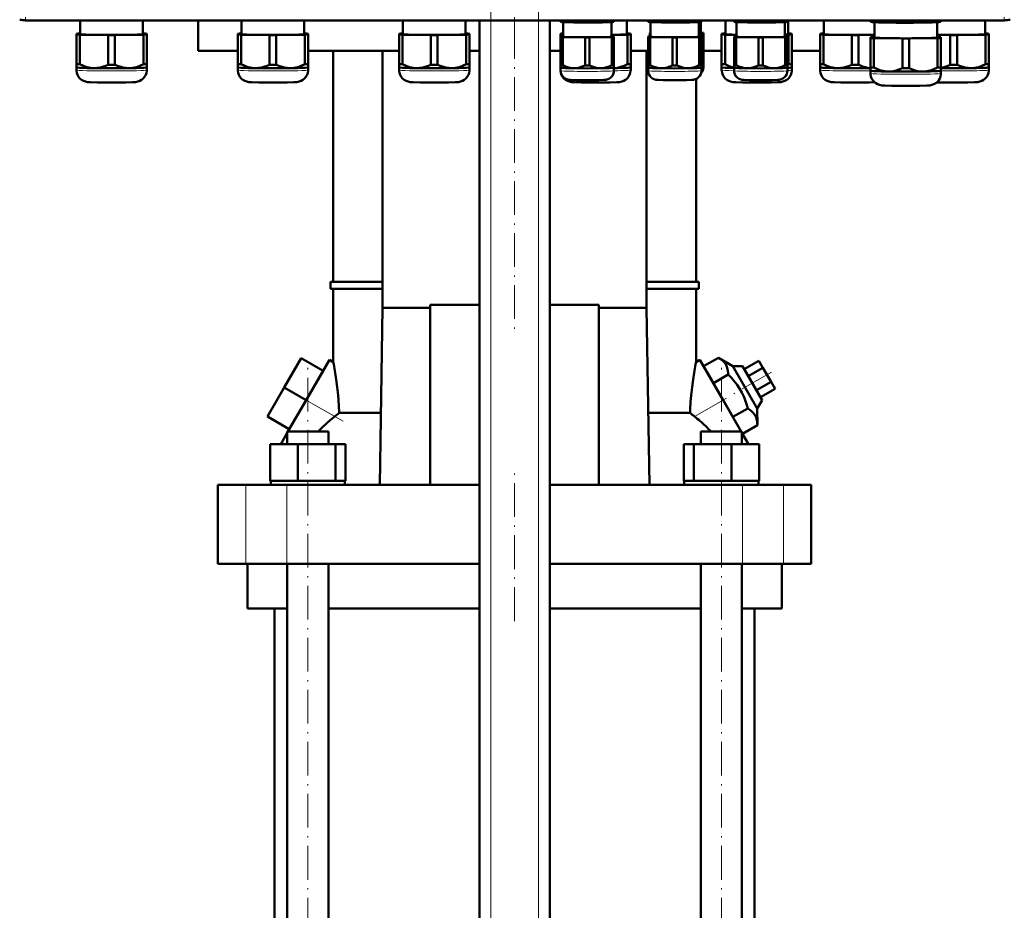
# Model space of a CAD drawing. Extents: x -1595 to 1972, y -1657 to 646.
# Tile 24 of 56: x -1255 to -905, y -81 to 236. Entities that reach past the tile are written whole.
import ezdxf

# ---------------------------------------------------------------- set-up
doc = ezdxf.new("R2010")
doc.units = 0
doc.linetypes.add('DASHDOT', pattern=[18.5, 12, -3, 0.5, -3])

msp = doc.modelspace()

# ---------------------------------------------------------------- linework, layer by layer
at = {"color": 7, "linetype": 'DASHDOT', "lineweight": 18}
for p, q in [((-1087.89, -397.93), (-1087.89, 292.97)), ((-1070.89, -397.93), (-1070.89, 292.97)), ((-1079.39, 233.69), (-1079.39, 124.01)), ((-1152.93, -162.75), (-1152.93, 112.05)), ((-1005.85, -162.75), (-1005.85, 112.05)), ((-988.06, 110.28), (-1006.74, 99.49)), ((-1140.42, 92.78), (-1161.46, 104.93)), ((-1079.39, 21.75), (-1079.39, 74.55))]:
    msp.add_line(p, q, dxfattribs=at)
at = {"color": 7, "lineweight": 18}
for p, q in [((-1253.32, 235.58), (-1253.32, 236.58)), ((-1253.32, 235.58), (-905.26, 235.58)), ((-1253.32, 235.58), (-1253.32, 235.4)), ((-1087.89, -340.35), (-1087.89, 235.4)), ((-1070.89, -340.35), (-1070.89, 235.4)), ((-905.26, 235.58), (-905.26, 236.58)), ((-905.26, 235.58), (-905.26, 235.4)), ((-1153.52, 100.35), (-1143.37, 94.49)), ((-1015.41, 94.49), (-1005.26, 100.35)), ((-1174.95, 42.15), (-1174.95, 70.15)), ((-1160.38, 42.15), (-1160.38, 70.15)), ((-998.4, 42.15), (-998.4, 70.15)), ((-983.82, 42.15), (-983.82, 70.15))]:
    msp.add_line(p, q, dxfattribs=at)
at = {"color": 7, "lineweight": 50}
for p, q in [((-905.26, 235.4), (-1253.32, 235.4)), ((-1233.86, 235.4), (-1233.86, 230.49)), ((-1211.56, 230.49), (-1211.56, 235.4)), ((-1191.9, 235.4), (-1191.9, 224.55)), ((-1176.48, 235.4), (-1176.48, 230.49)), ((-1154.18, 230.49), (-1154.18, 235.4)), ((-1119.11, 235.4), (-1119.11, 230.49)), ((-1096.81, 230.49), (-1096.81, 235.4)), ((-1091.89, -340.35), (-1091.89, 235.4)), ((-1066.89, -340.35), (-1066.89, 235.4)), ((-1063.06, 235.05), (-1063.06, 235.4)), ((-1063.06, 235.05), (-1063.06, 234.87)), ((-1063.02, 234.86), (-1063.06, 234.87)), ((-1062.28, 235.01), (-1062.28, 235.4)), ((-1062.16, 229.59), (-1062.16, 234.78)), ((-1054.34, 234.89), (-1054.34, 235.4)), ((-1052.78, 234.89), (-1052.78, 235.4)), ((-1044.96, 234.78), (-1044.96, 229.59)), ((-1044.84, 235.01), (-1044.84, 235.4)), ((-1044.11, 234.86), (-1044.06, 234.87)), ((-1044.06, 235.05), (-1044.06, 235.4)), ((-1044.06, 234.87), (-1044.06, 235.05)), ((-1039.47, 230.49), (-1039.47, 235.4)), ((-1031.94, 235.05), (-1031.94, 235.4)), ((-1031.94, 235.05), (-1031.94, 234.87)), ((-1031.89, 234.86), (-1031.94, 234.87)), ((-1031.16, 235.01), (-1031.16, 235.4)), ((-1031.04, 229.59), (-1031.04, 234.78)), ((-1023.22, 234.89), (-1023.22, 235.4)), ((-1021.66, 234.89), (-1021.66, 235.4)), ((-1013.84, 234.78), (-1013.84, 229.59)), ((-1013.72, 235.01), (-1013.72, 235.4)), ((-1013.17, 234.83), (-1013.17, 230.79)), ((-1012.99, 234.86), (-1012.94, 234.87)), ((-1012.94, 235.05), (-1012.94, 235.4)), ((-1012.94, 234.87), (-1012.94, 235.05)), ((-1004.42, 235.4), (-1004.42, 230.49)), ((-1001.38, 235.05), (-1001.38, 235.4)), ((-1001.38, 235.05), (-1001.38, 234.87)), ((-1001.34, 234.86), (-1001.38, 234.87)), ((-1000.61, 235.01), (-1000.61, 235.4)), ((-1000.48, 229.59), (-1000.48, 234.78)), ((-992.66, 234.89), (-992.66, 235.4)), ((-991.11, 234.89), (-991.11, 235.4)), ((-983.28, 234.78), (-983.28, 229.59)), ((-983.16, 235.01), (-983.16, 235.4)), ((-982.43, 234.86), (-982.38, 234.87)), ((-982.38, 235.05), (-982.38, 235.4)), ((-982.38, 234.87), (-982.38, 235.05)), ((-982.12, 230.49), (-982.12, 235.4)), ((-969.42, 235.4), (-969.42, 230.49)), ((-952.82, 235.08), (-952.82, 235.4)), ((-952.82, 235.08), (-952.82, 234.87)), ((-952.76, 234.85), (-952.82, 234.87)), ((-951.63, 235.03), (-951.63, 235.4)), ((-951.47, 234.74), (-951.47, 229.29)), ((-941.5, 234.88), (-941.5, 235.4)), ((-939.13, 234.88), (-939.13, 235.4)), ((-929.17, 229.29), (-929.17, 234.74)), ((-929, 235.03), (-929, 235.4)), ((-927.88, 234.85), (-927.82, 234.87)), ((-927.82, 235.08), (-927.82, 235.4)), ((-927.82, 234.87), (-927.82, 235.08)), ((-912.12, 230.49), (-912.12, 235.4)), ((-1235.21, 230.64), (-1235.21, 230.33)), ((-1235.21, 230.33), (-1235.21, 219.83)), ((-1233.86, 230.69), (-1234.02, 230.69)), ((-1234.02, 230.28), (-1223.89, 230.13)), ((-1234.02, 230.28), (-1234.02, 219.77)), ((-1223.89, 230.13), (-1223.89, 219.62)), ((-1221.52, 230.13), (-1211.39, 230.28)), ((-1221.52, 230.13), (-1221.52, 219.62)), ((-1211.39, 230.69), (-1211.56, 230.69)), ((-1211.39, 230.28), (-1211.39, 219.77)), ((-1210.21, 230.33), (-1210.21, 230.64)), ((-1210.21, 230.33), (-1210.21, 219.83)), ((-1177.83, 230.64), (-1177.83, 230.33)), ((-1177.83, 230.33), (-1177.83, 219.83)), ((-1176.48, 230.7), (-1176.65, 230.69)), ((-1176.65, 230.28), (-1166.52, 230.13)), ((-1176.65, 230.28), (-1176.65, 219.78)), ((-1166.52, 230.13), (-1166.52, 219.62)), ((-1164.15, 230.13), (-1154.02, 230.28)), ((-1164.15, 230.13), (-1164.15, 219.62)), ((-1154.02, 230.69), (-1154.18, 230.7)), ((-1154.02, 230.28), (-1154.02, 219.78)), ((-1152.83, 230.33), (-1152.83, 230.64)), ((-1152.83, 230.33), (-1152.83, 219.83)), ((-1120.46, 230.64), (-1120.46, 230.34)), ((-1120.46, 230.34), (-1120.46, 219.83)), ((-1119.11, 230.7), (-1119.27, 230.7)), ((-1119.27, 230.28), (-1109.15, 230.13)), ((-1119.27, 230.28), (-1119.27, 219.78)), ((-1109.15, 230.13), (-1109.15, 219.62)), ((-1106.77, 230.13), (-1096.65, 230.28)), ((-1106.77, 230.13), (-1106.77, 219.62)), ((-1096.65, 230.7), (-1096.81, 230.7)), ((-1096.65, 230.28), (-1096.65, 219.78)), ((-1095.46, 230.34), (-1095.46, 230.64)), ((-1095.46, 230.34), (-1095.46, 219.83)), ((-1063.12, 230.64), (-1063.12, 230.34)), ((-1063.12, 230.34), (-1063.12, 219.83)), ((-1063.06, 229.71), (-1063.06, 229.47)), ((-1063.06, 229.47), (-1063.06, 219.51)), ((-1062.16, 229.74), (-1062.28, 229.74)), ((-1062.28, 229.43), (-1054.34, 229.31)), ((-1062.28, 229.43), (-1062.28, 219.47)), ((-1054.34, 229.31), (-1054.34, 219.35)), ((-1052.78, 229.31), (-1044.84, 229.43)), ((-1052.78, 229.31), (-1052.78, 219.35)), ((-1044.96, 230.2), (-1039.3, 230.28)), ((-1044.84, 229.74), (-1044.96, 229.74)), ((-1044.84, 229.43), (-1044.84, 219.47)), ((-1044.06, 229.47), (-1044.06, 229.71)), ((-1044.06, 229.47), (-1044.06, 219.51)), ((-1039.3, 230.7), (-1039.47, 230.7)), ((-1039.3, 230.28), (-1039.3, 219.78)), ((-1038.12, 230.34), (-1038.12, 230.64)), ((-1038.12, 230.34), (-1038.12, 219.83)), ((-1031.94, 229.71), (-1031.94, 229.47)), ((-1031.94, 229.47), (-1031.94, 219.51)), ((-1031.27, 230.91), (-1031.27, 230.67)), ((-1031.27, 230.67), (-1031.27, 229.74)), ((-1031.04, 229.75), (-1031.16, 229.74)), ((-1031.16, 229.43), (-1023.22, 229.31)), ((-1031.16, 229.43), (-1031.16, 219.48)), ((-1023.22, 229.31), (-1023.22, 219.36)), ((-1021.66, 229.31), (-1013.72, 229.43)), ((-1021.66, 229.31), (-1021.66, 219.36)), ((-1013.84, 230.62), (-1013.05, 230.63)), ((-1013.72, 229.74), (-1013.84, 229.75)), ((-1013.72, 229.43), (-1013.72, 219.48)), ((-1013.05, 230.94), (-1013.17, 230.95)), ((-1013.05, 230.63), (-1013.05, 229.71)), ((-1012.94, 229.47), (-1012.94, 229.71)), ((-1012.94, 229.47), (-1012.94, 219.51)), ((-1012.27, 230.67), (-1012.27, 230.91)), ((-1012.27, 230.67), (-1012.27, 220.71)), ((-1005.77, 230.64), (-1005.77, 230.34)), ((-1005.77, 230.34), (-1005.77, 219.83)), ((-1004.42, 230.7), (-1004.58, 230.7)), ((-1004.58, 230.28), (-1000.48, 230.22)), ((-1004.58, 230.28), (-1004.58, 219.78)), ((-1001.38, 229.71), (-1001.38, 229.47)), ((-1001.38, 229.47), (-1001.38, 219.51)), ((-1000.48, 229.74), (-1000.61, 229.74)), ((-1000.61, 229.43), (-992.66, 229.31)), ((-1000.61, 229.43), (-1000.61, 219.47)), ((-992.66, 229.31), (-992.66, 219.35)), ((-991.11, 229.31), (-983.16, 229.43)), ((-991.11, 229.31), (-991.11, 219.35)), ((-983.28, 230.26), (-981.96, 230.28)), ((-983.16, 229.74), (-983.28, 229.74)), ((-983.16, 229.43), (-983.16, 219.47)), ((-982.38, 229.47), (-982.38, 229.71)), ((-982.38, 229.47), (-982.38, 219.51)), ((-981.96, 230.7), (-982.12, 230.7)), ((-981.96, 230.28), (-981.96, 219.78)), ((-980.77, 230.34), (-980.77, 230.64)), ((-980.77, 230.34), (-980.77, 219.83)), ((-970.77, 230.64), (-970.77, 230.34)), ((-970.77, 230.34), (-970.77, 219.83)), ((-969.42, 230.7), (-969.58, 230.7)), ((-969.58, 230.28), (-959.46, 230.13)), ((-969.58, 230.28), (-969.58, 219.78)), ((-959.46, 230.13), (-959.46, 219.62)), ((-957.08, 230.13), (-951.47, 230.21)), ((-957.08, 230.13), (-957.08, 219.62)), ((-952.82, 229.44), (-952.82, 229.14)), ((-952.82, 229.14), (-952.82, 218.63)), ((-951.47, 229.5), (-951.63, 229.5)), ((-951.63, 229.08), (-941.5, 228.93)), ((-951.63, 229.08), (-951.63, 218.58)), ((-941.5, 228.93), (-941.5, 218.42)), ((-939.13, 228.93), (-929, 229.08)), ((-939.13, 228.93), (-939.13, 218.42)), ((-929.17, 230.2), (-924.46, 230.13)), ((-929, 229.5), (-929.17, 229.5)), ((-929, 229.08), (-929, 218.58)), ((-927.82, 229.14), (-927.82, 229.44)), ((-927.82, 229.14), (-927.82, 218.63)), ((-924.46, 230.13), (-924.46, 219.62)), ((-922.08, 230.13), (-911.96, 230.28)), ((-922.08, 230.13), (-922.08, 219.62)), ((-911.96, 230.7), (-912.12, 230.7)), ((-911.96, 230.28), (-911.96, 219.78)), ((-910.77, 230.34), (-910.77, 230.64)), ((-910.77, 230.34), (-910.77, 219.83)), ((-1191.9, 224.55), (-1177.83, 224.55)), ((-1152.83, 224.55), (-1120.46, 224.55)), ((-1143.89, 142.4), (-1143.89, 224.55)), ((-1126.33, 224.55), (-1126.33, 133.15)), ((-1095.46, 224.55), (-1091.89, 224.55)), ((-1066.89, 224.55), (-1063.11, 224.55)), ((-1038.12, 224.55), (-1031.94, 224.55)), ((-1032.44, 133.15), (-1032.44, 224.55)), ((-1012.27, 224.55), (-1005.77, 224.55)), ((-980.77, 224.55), (-970.77, 224.55)), ((-1012.27, 219.78), (-1012.27, 220.71)), ((-1235.21, 219.83), (-1235.21, 218.68)), ((-1235.21, 218.68), (-1235.21, 217.73)), ((-1235.2, 218.67), (-1235.21, 218.68)), ((-1210.21, 218.68), (-1210.21, 219.83)), ((-1210.21, 217.73), (-1210.21, 218.68)), ((-1210.21, 218.67), (-1210.21, 218.68)), ((-1177.83, 219.83), (-1177.83, 218.68)), ((-1177.83, 218.68), (-1177.83, 217.73)), ((-1177.83, 218.67), (-1177.83, 218.68)), ((-1152.84, 218.67), (-1152.83, 218.68)), ((-1152.83, 218.68), (-1152.83, 219.83)), ((-1152.83, 217.73), (-1152.83, 218.68)), ((-1120.46, 219.83), (-1120.46, 218.68)), ((-1120.46, 218.68), (-1120.46, 217.73)), ((-1120.46, 218.68), (-1120.46, 218.68)), ((-1095.46, 218.68), (-1095.46, 219.83)), ((-1095.46, 217.73), (-1095.46, 218.68)), ((-1095.46, 218.68), (-1095.46, 218.68)), ((-1063.12, 219.83), (-1063.12, 218.68)), ((-1063.12, 218.68), (-1063.12, 217.73)), ((-1063.11, 218.68), (-1063.12, 218.68)), ((-1063.06, 219.51), (-1063.06, 218.58)), ((-1063.06, 217.49), (-1063.06, 218.58)), ((-1063.06, 218.57), (-1063.06, 218.58)), ((-1044.06, 218.58), (-1044.06, 219.51)), ((-1044.06, 218.58), (-1044.06, 217.49)), ((-1044.06, 218.57), (-1044.06, 218.58)), ((-1038.12, 218.68), (-1038.12, 219.83)), ((-1038.12, 217.73), (-1038.12, 218.68)), ((-1038.12, 218.68), (-1038.12, 218.68)), ((-1031.94, 219.51), (-1031.94, 218.58)), ((-1031.94, 217.49), (-1031.94, 218.58)), ((-1031.94, 218.57), (-1031.94, 218.58)), ((-1012.94, 218.58), (-1012.94, 219.51)), ((-1012.94, 218.58), (-1012.94, 217.49)), ((-1012.94, 218.57), (-1012.94, 218.58)), ((-1012.27, 219.78), (-1012.27, 218.69)), ((-1012.27, 219.77), (-1012.27, 219.78)), ((-1005.77, 219.83), (-1005.77, 218.68)), ((-1005.77, 218.68), (-1005.77, 217.73)), ((-1005.77, 218.68), (-1005.77, 218.68)), ((-1001.38, 219.51), (-1001.38, 218.58)), ((-1001.38, 217.49), (-1001.38, 218.58)), ((-1001.38, 218.57), (-1001.38, 218.58)), ((-982.39, 218.57), (-982.38, 218.58)), ((-982.38, 218.58), (-982.38, 219.51)), ((-982.38, 218.58), (-982.38, 217.49)), ((-980.77, 218.68), (-980.77, 219.83)), ((-980.77, 217.73), (-980.77, 218.68)), ((-980.77, 218.68), (-980.77, 218.68)), ((-970.77, 219.83), (-970.77, 218.68)), ((-970.77, 218.68), (-970.77, 217.73)), ((-970.77, 218.68), (-970.77, 218.68)), ((-952.82, 218.63), (-952.82, 217.48)), ((-952.82, 217.48), (-952.82, 216.53)), ((-952.81, 217.48), (-952.82, 217.48)), ((-927.82, 217.48), (-927.82, 218.63)), ((-927.82, 216.53), (-927.82, 217.48)), ((-927.82, 217.48), (-927.82, 217.48)), ((-910.77, 218.68), (-910.77, 219.83)), ((-910.77, 217.73), (-910.77, 218.68)), ((-910.77, 218.68), (-910.77, 218.68)), ((-1014.89, 142.4), (-1014.89, 214.54)), ((-1144.89, 142.4), (-1126.33, 142.4)), ((-1144.89, 139.9), (-1144.89, 142.4)), ((-1032.44, 142.4), (-1013.89, 142.4)), ((-1013.89, 139.9), (-1013.89, 142.4)), ((-1126.33, 139.9), (-1144.89, 139.9)), ((-1143.89, 113.84), (-1143.89, 139.9)), ((-1013.89, 139.9), (-1032.44, 139.9)), ((-1014.89, 113.84), (-1014.89, 139.9)), ((-1126.33, 133.15), (-1127.37, 70.15)), ((-1126.33, 133.15), (-1109.39, 133.15)), ((-1091.89, 134.26), (-1109.39, 134.26)), ((-1109.39, 134.26), (-1109.39, 70.15)), ((-1049.39, 134.26), (-1066.89, 134.26)), ((-1049.39, 70.15), (-1049.39, 134.26)), ((-1049.39, 133.15), (-1032.44, 133.15)), ((-1031.41, 70.15), (-1032.44, 133.15)), ((-1155.31, 115.24), (-1161.31, 104.85)), ((-1147.52, 110.74), (-1155.31, 115.24)), ((-1153.52, 100.35), (-1145.27, 114.64)), ((-1143.89, 113.84), (-1145.27, 114.64)), ((-1014.89, 113.84), (-1013.51, 114.64)), ((-1013.51, 114.64), (-1005.26, 100.35)), ((-1012.18, 112.35), (-1006.92, 115.39)), ((-1008.72, 106.35), (-1012.18, 112.35)), ((-1006.92, 115.39), (-1001.83, 112.41)), ((-1001.83, 112.41), (-998.36, 112.41)), ((-1001.83, 112.41), (-993.1, 97.29)), ((-991.36, 100.29), (-998.36, 112.41)), ((-997.75, 111.35), (-992.55, 114.35)), ((-991.11, 111.85), (-992.55, 114.35)), ((-1147.52, 110.74), (-1153.52, 100.35)), ((-1008.72, 106.35), (-1003.45, 109.39)), ((-996.31, 108.85), (-991.11, 111.85)), ((-988.22, 106.85), (-991.11, 111.85)), ((-1001.79, 94.35), (-1008.72, 106.35)), ((-993.42, 103.85), (-988.22, 106.85)), ((-986.78, 104.35), (-988.22, 106.85)), ((-1161.31, 104.85), (-1167.31, 94.46)), ((-1153.52, 100.35), (-1161.31, 104.85)), ((-991.98, 101.35), (-986.78, 104.35)), ((-1159.99, 89.15), (-1153.52, 100.35)), ((-998.79, 89.15), (-1005.26, 100.35)), ((-991.36, 100.29), (-993.1, 97.29)), ((-1141.77, 95.76), (-1126.95, 95.76)), ((-1031.83, 95.76), (-1017.01, 95.76)), ((-1001.79, 94.35), (-996.52, 97.39)), ((-993.1, 97.29), (-993.06, 91.39)), ((-1159.52, 89.96), (-1167.31, 94.46)), ((-998.33, 88.35), (-993.06, 91.39)), ((-1162.09, 85.5), (-1160.23, 88.73)), ((-1160.23, 89.15), (-1158.09, 89.15)), ((-1160.23, 84.65), (-1160.23, 89.15)), ((-1158.09, 89.15), (-1145.63, 89.15)), ((-1145.63, 84.65), (-1145.63, 89.15)), ((-1013.15, 89.15), (-1000.69, 89.15)), ((-1013.15, 84.65), (-1013.15, 89.15)), ((-1000.69, 89.15), (-998.55, 89.15)), ((-998.55, 84.65), (-998.55, 89.15)), ((-996.68, 85.5), (-998.55, 88.73)), ((-1166.31, 84.65), (-1156.51, 84.65)), ((-1166.31, 71.65), (-1166.31, 84.65)), ((-1162.58, 84.65), (-1162.09, 85.5)), ((-1162.09, 84.65), (-1162.09, 85.5)), ((-1156.51, 71.65), (-1156.51, 84.65)), ((-1156.51, 84.65), (-1143.13, 84.65)), ((-1143.13, 71.65), (-1143.13, 84.65)), ((-1143.13, 84.65), (-1139.54, 84.65)), ((-1139.54, 71.65), (-1139.54, 84.65)), ((-1019.23, 84.65), (-1015.65, 84.65)), ((-1019.23, 71.65), (-1019.23, 84.65)), ((-1015.65, 71.65), (-1015.65, 84.65)), ((-1015.65, 84.65), (-1002.26, 84.65)), ((-1002.26, 71.65), (-1002.26, 84.65)), ((-1002.26, 84.65), (-992.46, 84.65)), ((-996.68, 84.65), (-996.68, 85.5)), ((-996.68, 85.5), (-996.19, 84.65)), ((-992.46, 71.65), (-992.46, 84.65)), ((-992.46, 71.65), (-992.46, 84.65)), ((-1184.89, 70.15), (-1174.95, 70.15)), ((-1184.89, 42.15), (-1184.89, 70.15)), ((-1174.95, 70.15), (-1160.38, 70.15)), ((-1166.31, 71.65), (-1165.3, 71.65)), ((-1166.13, 71.65), (-1165.94, 71.65)), ((-1166.13, 71.65), (-1166.13, 70.15)), ((-1165.3, 71.65), (-1157.52, 71.65)), ((-1160.38, 70.15), (-1091.89, 70.15)), ((-1157.52, 71.65), (-1156.51, 71.65)), ((-1156.51, 71.65), (-1155.13, 71.65)), ((-1155.13, 71.65), (-1152.93, 71.65)), ((-1152.93, 71.65), (-1144.51, 71.65)), ((-1144.51, 71.65), (-1143.13, 71.65)), ((-1143.13, 71.65), (-1142.76, 71.65)), ((-1142.76, 71.65), (-1139.73, 71.65)), ((-1139.73, 71.65), (-1139.54, 71.65)), ((-1139.73, 71.65), (-1139.73, 70.15)), ((-1066.89, 70.15), (-998.4, 70.15)), ((-1019.23, 71.65), (-1019.05, 71.65)), ((-1019.05, 71.65), (-1016.02, 71.65)), ((-1019.05, 71.65), (-1019.05, 70.15)), ((-1016.02, 71.65), (-1015.65, 71.65)), ((-1015.65, 71.65), (-1014.27, 71.65)), ((-1014.27, 71.65), (-1005.85, 71.65)), ((-1005.85, 71.65), (-1003.64, 71.65)), ((-1003.64, 71.65), (-1002.26, 71.65)), ((-1002.26, 71.65), (-1001.25, 71.65)), ((-1001.25, 71.65), (-993.47, 71.65)), ((-998.4, 70.15), (-983.82, 70.15)), ((-993.47, 71.65), (-992.46, 71.65)), ((-992.83, 71.65), (-992.65, 71.65)), ((-992.65, 71.65), (-992.65, 70.15)), ((-992.65, 71.65), (-992.65, 70.15)), ((-983.82, 70.15), (-973.89, 70.15)), ((-973.89, 42.15), (-973.89, 70.15)), ((-1174.95, 42.15), (-1184.89, 42.15)), ((-1160.38, 42.15), (-1174.95, 42.15)), ((-1174.39, 42.15), (-1174.39, 26.15)), ((-1091.89, 42.15), (-1160.38, 42.15)), ((-1160.23, -139.85), (-1160.23, 42.15)), ((-1145.63, -139.85), (-1145.63, 42.15)), ((-998.4, 42.15), (-1066.89, 42.15)), ((-1013.15, -139.85), (-1013.15, 42.15)), ((-998.55, -139.85), (-998.55, 42.15)), ((-983.82, 42.15), (-998.4, 42.15)), ((-984.39, 26.15), (-984.39, 42.15)), ((-973.89, 42.15), (-983.82, 42.15)), ((-1160.23, 26.15), (-1174.39, 26.15)), ((-1164.74, -139.85), (-1164.74, 26.15)), ((-1091.89, 26.15), (-1145.63, 26.15)), ((-1013.15, 26.15), (-1066.89, 26.15)), ((-984.39, 26.15), (-998.55, 26.15)), ((-994.04, 26.15), (-994.04, -139.85))]:
    msp.add_line(p, q, dxfattribs=at)
at = {"color": 7, "linetype": 'DASHDOT', "lineweight": 18, "ltscale": 0.325546}
msp.add_line((-1079.4, 236.48), (-1079.4, 223.46), dxfattribs=at)
at = {"color": 7, "lineweight": 50}
for points in [[(-1058.31, 234.67), (-1060.28, 234.77), (-1062.28, 235.01)], [(-1054.34, 234.89), (-1056.34, 234.71), (-1058.31, 234.67)], [(-1048.81, 234.67), (-1050.78, 234.71), (-1052.78, 234.89)], [(-1044.84, 235.01), (-1046.84, 234.77), (-1048.81, 234.67)], [(-1027.19, 234.67), (-1029.16, 234.77), (-1031.16, 235.01)], [(-1023.22, 234.89), (-1025.22, 234.71), (-1027.19, 234.67)], [(-1017.69, 234.67), (-1019.66, 234.71), (-1021.66, 234.89)], [(-1013.72, 235.01), (-1015.72, 234.77), (-1017.69, 234.67)], [(-996.63, 234.67), (-998.6, 234.77), (-1000.61, 235.01)], [(-992.66, 234.89), (-994.66, 234.71), (-996.63, 234.67)], [(-987.13, 234.67), (-989.1, 234.71), (-991.11, 234.89)], [(-983.16, 235.01), (-985.16, 234.77), (-987.13, 234.67)], [(-946.57, 234.6), (-947.83, 234.65), (-949.08, 234.73), (-950.35, 234.86), (-951.63, 235.03)], [(-941.5, 234.88), (-942.87, 234.74), (-944.21, 234.65), (-945.39, 234.61), (-946.57, 234.6)], [(-934.07, 234.6), (-935.25, 234.61), (-936.43, 234.65), (-937.77, 234.74), (-939.13, 234.88)], [(-929, 235.03), (-930.29, 234.86), (-931.55, 234.73), (-932.81, 234.65), (-934.07, 234.6)], [(-1222.71, 213.27), (-1227.78, 213.32), (-1230.18, 213.39), (-1231.25, 213.47), (-1232.02, 213.61), (-1232.71, 213.86), (-1233.38, 214.24), (-1233.96, 214.72), (-1234.45, 215.31), (-1234.82, 215.97), (-1235.07, 216.68), (-1235.2, 217.43), (-1235.21, 217.73)], [(-1228.96, 218.4), (-1229.58, 218.43), (-1230.2, 218.5), (-1230.85, 218.62), (-1231.5, 218.78), (-1232.76, 219.2), (-1234.02, 219.77)], [(-1223.89, 219.62), (-1225.15, 219.09), (-1226.41, 218.7), (-1227.06, 218.56), (-1227.71, 218.46), (-1228.33, 218.41), (-1228.96, 218.4)], [(-1222.71, 213.27), (-1217.63, 213.32), (-1215.23, 213.39), (-1214.16, 213.47), (-1213.4, 213.61), (-1212.7, 213.86), (-1212.04, 214.24), (-1211.45, 214.72), (-1210.97, 215.31), (-1210.59, 215.97), (-1210.34, 216.68), (-1210.22, 217.43), (-1210.21, 217.73)], [(-1216.46, 218.4), (-1217.08, 218.41), (-1217.7, 218.46), (-1218.35, 218.56), (-1219, 218.7), (-1220.26, 219.09), (-1221.52, 219.62)], [(-1211.39, 219.77), (-1212.65, 219.2), (-1213.91, 218.78), (-1214.56, 218.62), (-1215.22, 218.5), (-1215.83, 218.43), (-1216.46, 218.4)], [(-1165.33, 213.28), (-1170.41, 213.32), (-1172.81, 213.39), (-1173.88, 213.47), (-1174.64, 213.61), (-1175.34, 213.86), (-1176, 214.24), (-1176.59, 214.73), (-1177.07, 215.31), (-1177.45, 215.97), (-1177.7, 216.68), (-1177.82, 217.43), (-1177.83, 217.73)], [(-1171.58, 218.4), (-1172.21, 218.43), (-1172.83, 218.5), (-1173.48, 218.62), (-1174.13, 218.78), (-1175.39, 219.21), (-1176.65, 219.78)], [(-1166.52, 219.62), (-1167.78, 219.09), (-1169.04, 218.7), (-1169.69, 218.56), (-1170.34, 218.46), (-1170.96, 218.41), (-1171.58, 218.4)], [(-1165.33, 213.28), (-1160.26, 213.32), (-1157.86, 213.39), (-1156.79, 213.47), (-1156.02, 213.61), (-1155.33, 213.86), (-1154.66, 214.24), (-1154.08, 214.73), (-1153.59, 215.31), (-1153.22, 215.97), (-1152.97, 216.68), (-1152.84, 217.43), (-1152.83, 217.73)], [(-1159.08, 218.4), (-1159.71, 218.41), (-1160.33, 218.46), (-1160.98, 218.56), (-1161.63, 218.7), (-1162.89, 219.09), (-1164.15, 219.62)], [(-1154.02, 219.78), (-1155.28, 219.21), (-1156.54, 218.78), (-1157.19, 218.62), (-1157.84, 218.5), (-1158.46, 218.43), (-1159.08, 218.4)], [(-1107.96, 213.28), (-1113.04, 213.32), (-1115.43, 213.4), (-1116.51, 213.47), (-1117.27, 213.61), (-1117.97, 213.86), (-1118.63, 214.24), (-1119.21, 214.73), (-1119.7, 215.31), (-1120.08, 215.97), (-1120.33, 216.68), (-1120.45, 217.43), (-1120.46, 217.73)], [(-1114.21, 218.4), (-1114.83, 218.43), (-1115.45, 218.5), (-1116.11, 218.62), (-1116.76, 218.78), (-1118.02, 219.21), (-1119.27, 219.78)], [(-1109.15, 219.62), (-1110.4, 219.09), (-1111.66, 218.7), (-1112.31, 218.56), (-1112.96, 218.46), (-1113.59, 218.41), (-1114.21, 218.4)], [(-1107.96, 213.28), (-1102.89, 213.32), (-1100.49, 213.4), (-1099.41, 213.47), (-1098.65, 213.61), (-1097.96, 213.86), (-1097.29, 214.24), (-1096.71, 214.73), (-1096.22, 215.31), (-1095.84, 215.97), (-1095.59, 216.68), (-1095.47, 217.43), (-1095.46, 217.73)], [(-1101.71, 218.4), (-1102.34, 218.41), (-1102.96, 218.46), (-1103.61, 218.56), (-1104.26, 218.7), (-1105.52, 219.09), (-1106.77, 219.62)], [(-1096.65, 219.78), (-1097.9, 219.21), (-1099.16, 218.78), (-1099.82, 218.62), (-1100.47, 218.5), (-1101.09, 218.43), (-1101.71, 218.4)], [(-1050.62, 213.28), (-1055.69, 213.32), (-1058.09, 213.4), (-1059.16, 213.47), (-1059.93, 213.61), (-1060.62, 213.86), (-1061.29, 214.24), (-1061.87, 214.73), (-1062.36, 215.31), (-1062.73, 215.97), (-1062.98, 216.68), (-1063.1, 217.43), (-1063.12, 217.73)], [(-1053.56, 214.13), (-1057.69, 214.17), (-1059.48, 214.23), (-1060.26, 214.3), (-1060.86, 214.45), (-1061.48, 214.73), (-1062.04, 215.14), (-1062.49, 215.66), (-1062.82, 216.26), (-1063.01, 216.92), (-1063.06, 217.49)], [(-1058.31, 218.36), (-1059.2, 218.43), (-1060.09, 218.61), (-1060.97, 218.89), (-1061.63, 219.16), (-1062.28, 219.47)], [(-1054.34, 219.35), (-1055.33, 218.93), (-1056.31, 218.61), (-1057.31, 218.42), (-1058.31, 218.36)], [(-1053.56, 214.13), (-1049.43, 214.17), (-1047.64, 214.23), (-1046.87, 214.3), (-1046.26, 214.45), (-1045.64, 214.73), (-1045.08, 215.14), (-1044.63, 215.66), (-1044.31, 216.26), (-1044.11, 216.92), (-1044.06, 217.49)], [(-1048.81, 218.36), (-1049.81, 218.42), (-1050.81, 218.61), (-1051.8, 218.93), (-1052.78, 219.35)], [(-1050.62, 213.28), (-1045.54, 213.32), (-1043.14, 213.4), (-1042.07, 213.47), (-1041.3, 213.61), (-1040.61, 213.86), (-1039.94, 214.24), (-1039.36, 214.73), (-1038.87, 215.31), (-1038.5, 215.97), (-1038.25, 216.68), (-1038.13, 217.43), (-1038.12, 217.73)], [(-1044.84, 219.47), (-1045.5, 219.16), (-1046.15, 218.89), (-1047.03, 218.61), (-1047.92, 218.43), (-1048.81, 218.36)], [(-1039.3, 219.78), (-1040.49, 219.24), (-1041.67, 218.82), (-1042.86, 218.54), (-1044.06, 218.41)], [(-1022.44, 214.13), (-1026.57, 214.17), (-1028.36, 214.23), (-1029.13, 214.3), (-1029.74, 214.45), (-1030.36, 214.73), (-1030.92, 215.14), (-1031.37, 215.66), (-1031.7, 216.27), (-1031.89, 216.92), (-1031.94, 217.49)], [(-1027.19, 218.37), (-1028.08, 218.43), (-1028.97, 218.61), (-1029.85, 218.89), (-1030.5, 219.16), (-1031.16, 219.48)], [(-1023.22, 219.36), (-1024.2, 218.93), (-1025.19, 218.61), (-1026.19, 218.42), (-1027.19, 218.37)], [(-1022.44, 214.13), (-1018.31, 214.17), (-1016.52, 214.23), (-1015.74, 214.3), (-1015.14, 214.45), (-1014.52, 214.73), (-1013.96, 215.14), (-1013.51, 215.66), (-1013.18, 216.27), (-1012.99, 216.92), (-1012.94, 217.49)], [(-1017.69, 218.37), (-1018.69, 218.42), (-1019.69, 218.61), (-1020.68, 218.93), (-1021.66, 219.36)], [(-1013.72, 219.48), (-1014.38, 219.16), (-1015.03, 218.89), (-1015.91, 218.61), (-1016.8, 218.43), (-1017.69, 218.37)], [(-993.27, 213.28), (-998.35, 213.32), (-1000.74, 213.4), (-1001.82, 213.47), (-1002.58, 213.61), (-1003.27, 213.86), (-1003.94, 214.24), (-1004.52, 214.73), (-1005.01, 215.31), (-1005.39, 215.97), (-1005.64, 216.68), (-1005.76, 217.43), (-1005.77, 217.73)], [(-1001.38, 218.61), (-1002.45, 218.9), (-1003.52, 219.29), (-1004.58, 219.78)], [(-991.88, 214.13), (-996.01, 214.17), (-997.8, 214.23), (-998.58, 214.3), (-999.18, 214.45), (-999.81, 214.73), (-1000.36, 215.14), (-1000.81, 215.66), (-1001.14, 216.26), (-1001.33, 216.92), (-1001.38, 217.49)], [(-996.63, 218.36), (-997.53, 218.43), (-998.41, 218.61), (-999.29, 218.89), (-999.95, 219.16), (-1000.61, 219.47)], [(-992.66, 219.35), (-993.65, 218.93), (-994.64, 218.61), (-995.63, 218.42), (-996.63, 218.36)], [(-993.27, 213.28), (-988.19, 213.32), (-985.8, 213.4), (-984.72, 213.47), (-983.96, 213.61), (-983.27, 213.86), (-982.6, 214.24), (-982.02, 214.73), (-981.53, 215.31), (-981.15, 215.97), (-980.9, 216.68), (-980.78, 217.43), (-980.77, 217.73)], [(-991.88, 214.13), (-987.75, 214.17), (-985.96, 214.23), (-985.19, 214.3), (-984.58, 214.45), (-983.96, 214.73), (-983.41, 215.14), (-982.96, 215.66), (-982.63, 216.26), (-982.43, 216.92), (-982.38, 217.49)], [(-987.13, 218.36), (-988.14, 218.42), (-989.13, 218.61), (-990.12, 218.93), (-991.11, 219.35)], [(-983.16, 219.47), (-983.82, 219.16), (-984.48, 218.89), (-985.36, 218.61), (-986.24, 218.43), (-987.13, 218.36)], [(-958.27, 213.28), (-963.35, 213.32), (-965.74, 213.4), (-966.82, 213.47), (-967.58, 213.61), (-968.27, 213.86), (-968.94, 214.24), (-969.52, 214.73), (-970.01, 215.31), (-970.39, 215.97), (-970.64, 216.68), (-970.76, 217.43), (-970.77, 217.73)], [(-964.52, 218.4), (-965.14, 218.43), (-965.76, 218.5), (-966.41, 218.62), (-967.07, 218.78), (-968.33, 219.21), (-969.58, 219.78)], [(-959.46, 219.62), (-960.71, 219.09), (-961.97, 218.7), (-962.62, 218.56), (-963.27, 218.46), (-963.89, 218.41), (-964.52, 218.4)], [(-952.82, 218.42), (-953.77, 218.54), (-954.72, 218.74), (-955.67, 219.04), (-956.38, 219.31), (-957.08, 219.62)], [(-946.57, 217.2), (-947.19, 217.23), (-947.81, 217.3), (-948.46, 217.42), (-949.11, 217.58), (-950.37, 218.01), (-951.63, 218.58)], [(-941.5, 218.42), (-942.76, 217.89), (-944.02, 217.5), (-944.67, 217.36), (-945.32, 217.26), (-945.94, 217.21), (-946.57, 217.2)], [(-934.07, 217.2), (-934.69, 217.21), (-935.31, 217.26), (-935.97, 217.36), (-936.61, 217.5), (-937.87, 217.89), (-939.13, 218.42)], [(-929, 218.58), (-930.26, 218.01), (-931.52, 217.58), (-932.17, 217.42), (-932.83, 217.3), (-933.45, 217.23), (-934.07, 217.2)], [(-924.46, 219.62), (-925.57, 219.14), (-926.69, 218.78), (-927.82, 218.53)], [(-923.27, 213.28), (-918.19, 213.32), (-915.8, 213.4), (-914.72, 213.47), (-913.96, 213.61), (-913.27, 213.86), (-912.6, 214.24), (-912.02, 214.73), (-911.53, 215.31), (-911.15, 215.97), (-910.9, 216.68), (-910.78, 217.43), (-910.77, 217.73)], [(-917.02, 218.4), (-917.65, 218.41), (-918.27, 218.46), (-918.92, 218.56), (-919.57, 218.7), (-920.83, 219.09), (-922.08, 219.62)], [(-911.96, 219.78), (-913.21, 219.21), (-914.47, 218.78), (-915.13, 218.62), (-915.78, 218.5), (-916.4, 218.43), (-917.02, 218.4)], [(-940.32, 212.08), (-945.39, 212.12), (-947.79, 212.2), (-948.86, 212.27), (-949.63, 212.41), (-950.32, 212.66), (-950.99, 213.04), (-951.57, 213.53), (-952.06, 214.11), (-952.43, 214.77), (-952.69, 215.48), (-952.81, 216.23), (-952.82, 216.53)], [(-940.32, 212.08), (-935.24, 212.12), (-932.84, 212.2), (-931.77, 212.27), (-931.01, 212.41), (-930.31, 212.66), (-929.65, 213.04), (-929.06, 213.53), (-928.58, 214.11), (-928.2, 214.77), (-927.95, 215.48), (-927.83, 216.23), (-927.82, 216.53)], [(-958.27, 213.28), (-953.27, 213.32), (-951.4, 213.37)], [(-923.27, 213.28), (-928.27, 213.32), (-929.26, 213.34)], [(-1003.45, 109.39), (-1003.48, 110.07), (-1003.54, 110.72), (-1003.64, 111.25), (-1003.77, 111.75), (-1004.05, 112.5), (-1004.44, 113.19), (-1004.92, 113.82), (-1005.52, 114.4), (-1006.17, 114.91), (-1006.92, 115.39)], [(-996.52, 97.39), (-996.83, 98.54), (-997.18, 99.64), (-997.54, 100.67), (-997.94, 101.65), (-998.62, 103.09), (-999.4, 104.46), (-1000.28, 105.78), (-1001.28, 107.06), (-1002.31, 108.23), (-1003.45, 109.39)], [(-1142.82, 107.65), (-1142.47, 104.98), (-1142.16, 102.11), (-1141.88, 98.37), (-1141.77, 95.76)], [(-1015.95, 107.65), (-1016.31, 104.98), (-1016.62, 102.11), (-1016.82, 99.64), (-1016.96, 97.09), (-1017.01, 95.76)], [(-993.06, 91.39), (-993.09, 92.07), (-993.15, 92.72), (-993.25, 93.25), (-993.38, 93.75), (-993.66, 94.5), (-994.04, 95.19), (-994.53, 95.82), (-995.12, 96.4), (-995.78, 96.91), (-996.52, 97.39)]]:
    msp.add_lwpolyline(points, dxfattribs=at)
for centre, radius, start, end in [((-1253.32, 244.65), 9.25, 257.0008, 269.9996), ((-1253.32, 244.65), 9.25, 257.0008, 269.9996), ((-905.26, 244.65), 9.25, 270.0004, 282.9993), ((-1015.48, 218.69), 3.21, 318.4645, 359.9956), ((-989.61, 234.94), 16.98, 295.1665, 296.77), ((-1270.22, 88.94), 128.76, 8.3524, 11.1496), ((-888.6, 88.95), 128.72, 168.8485, 171.6467), ((-1030.32, -45.79), 180.16, 128.2176, 128.8662), ((-1128.46, -45.79), 180.16, 51.1338, 51.7824), ((-1098.44, 38.72), 71.61, 132.9316, 135.2319), ((-1098.32, 38.59), 71.79, 128.861, 132.9306), ((-1060.45, 38.59), 71.79, 47.0694, 51.139), ((-1060.33, 38.72), 71.61, 44.7681, 47.0684)]:
    msp.add_arc(centre, radius, start, end, dxfattribs=at)
at = {"color": 7, "lineweight": 18}
msp.add_arc((-1253.32, 244.65), 9.06, 257.0008, 269.9996, dxfattribs=at)
at = {"color": 7, "lineweight": 50}
for centre, major_axis, start_param, end_param in [((-1053.56, 235.17), (-10.55, 0), 0.449938, 0.597259), ((-1053.56, 234.89), (9.5, 0), 3.239479, 4.18879), ((-1053.56, 234.89), (9.5, 0), 4.18879, 6.185299), ((-1053.56, 235.17), (-10.55, 0), 1.497136, 1.644457), ((-1053.56, 235.17), (-10.55, 0), 2.544333, 2.691654), ((-1022.44, 235.17), (-10.55, 0), 0.449938, 0.597259), ((-1022.44, 234.89), (9.5, 0), 3.239479, 4.18879), ((-1022.44, 234.89), (9.5, 0), 4.18879, 6.185299), ((-1022.44, 235.17), (-10.55, 0), 1.497136, 1.644457), ((-1022.44, 235.17), (-10.55, 0), 2.544333, 2.691654), ((-991.88, 235.17), (-10.55, 0), 0.449938, 0.597259), ((-991.88, 234.89), (9.5, 0), 3.239479, 4.18879), ((-991.88, 234.89), (9.5, 0), 4.18879, 6.185299), ((-991.88, 235.17), (-10.55, 0), 1.497136, 1.644457), ((-991.88, 235.17), (-10.55, 0), 2.544333, 2.691654), ((-940.32, 235.24), (-13.8, 0), 0.437539, 0.609658), ((-940.32, 234.89), (12.5, 0), 3.239482, 4.18879), ((-940.32, 234.89), (12.5, 0), 4.18879, 6.185296), ((-940.32, 235.24), (-13.8, 0), 1.484737, 1.656856), ((-940.32, 235.24), (-13.8, 0), 2.531934, 2.704054), ((-1222.71, 230.49), (13.8, 0), 2.531934, 2.704054), ((-1222.71, 230.49), (13.8, 0), 3.579132, 3.751251), ((-1222.71, 230.49), (11.15, 0), 3.141593, 6.283185), ((-1222.71, 230.49), (13.8, 0), 4.626329, 4.798449), ((-1222.71, 230.49), (13.8, 0), 0.437539, 0.609658), ((-1222.71, 230.49), (13.8, 0), 5.673527, 5.845646), ((-1165.33, 230.49), (13.8, 0), 2.531934, 2.704054), ((-1165.33, 230.49), (13.8, 0), 3.579132, 3.751251), ((-1165.33, 230.49), (11.15, 0), 3.141593, 6.283185), ((-1165.33, 230.49), (13.8, 0), 4.626329, 4.798449), ((-1165.33, 230.49), (13.8, 0), 0.437539, 0.609658), ((-1165.33, 230.49), (13.8, 0), 5.673527, 5.845646), ((-1107.96, 230.49), (13.8, 0), 2.531934, 2.704054), ((-1107.96, 230.49), (13.8, 0), 3.579132, 3.751251), ((-1107.96, 230.49), (11.15, 0), 3.141593, 6.283185), ((-1107.96, 230.49), (13.8, 0), 4.626329, 4.798449), ((-1107.96, 230.49), (13.8, 0), 0.437539, 0.609658), ((-1107.96, 230.49), (13.8, 0), 5.673527, 5.845646), ((-1050.62, 230.49), (13.8, 0), 2.561928, 2.704054), ((-1050.62, 230.49), (13.8, 0), 3.579132, 3.721257), ((-1053.56, 229.59), (10.55, 0), 2.544333, 2.691654), ((-1053.56, 229.59), (10.55, 0), 3.591531, 3.738852), ((-1053.56, 229.59), (8.6, 0), 3.141593, 6.283185), ((-1053.56, 229.59), (10.55, 0), 4.638729, 4.786049), ((-1050.62, 230.49), (11.15, 0), 5.244215, 6.283185), ((-1053.56, 229.59), (10.55, 0), 0.449938, 0.597259), ((-1053.56, 229.59), (10.55, 0), 5.685926, 5.833247), ((-1050.62, 230.49), (13.8, 0), 0.437539, 0.609658), ((-1050.62, 230.49), (13.8, 0), 5.673527, 5.845646), ((-1022.44, 229.59), (10.55, 0), 2.544333, 2.691654), ((-1022.44, 229.59), (10.55, 0), 3.591531, 3.738852), ((-1021.77, 230.79), (10.55, 0), 2.64382, 2.691654), ((-1021.77, 230.79), (10.55, 0), 3.591531, 3.639365), ((-1022.44, 229.59), (8.6, 0), 3.141593, 6.283185), ((-1022.44, 229.59), (10.55, 0), 4.638729, 4.786049), ((-1021.77, 230.79), (8.6, 0), 5.885916, 6.283185), ((-1022.44, 229.59), (10.55, 0), 0.449938, 0.597259), ((-1022.44, 229.59), (10.55, 0), 5.685926, 5.833247), ((-1021.77, 230.79), (10.55, 0), 0.449938, 0.597259), ((-1021.77, 230.79), (10.55, 0), 5.685926, 5.833247), ((-993.27, 230.49), (13.8, 0), 2.531934, 2.704054), ((-993.27, 230.49), (13.8, 0), 3.579132, 3.751251), ((-993.27, 230.49), (11.15, 0), 3.141593, 4.008814), ((-991.88, 229.59), (10.55, 0), 2.544333, 2.691654), ((-991.88, 229.59), (10.55, 0), 3.591531, 3.738852), ((-991.88, 229.59), (8.6, 0), 3.141593, 6.283185), ((-991.88, 229.59), (10.55, 0), 4.638729, 4.786049), ((-993.27, 230.49), (11.15, 0), 5.822266, 6.283185), ((-991.88, 229.59), (10.55, 0), 0.449938, 0.597259), ((-991.88, 229.59), (10.55, 0), 5.685926, 5.833247), ((-993.27, 230.49), (13.8, 0), 0.437539, 0.609658), ((-993.27, 230.49), (13.8, 0), 5.673527, 5.845646), ((-958.27, 230.49), (13.8, 0), 2.531934, 2.704054), ((-958.27, 230.49), (13.8, 0), 3.579132, 3.751251), ((-958.27, 230.49), (11.15, 0), 3.141593, 5.368516), ((-958.27, 230.49), (13.8, 0), 4.626329, 4.798449), ((-940.32, 229.29), (13.8, 0), 2.531934, 2.704054), ((-940.32, 229.29), (13.8, 0), 3.579132, 3.751251), ((-940.32, 229.29), (11.15, 0), 3.141593, 6.283185), ((-940.32, 229.29), (13.8, 0), 4.626329, 4.798449), ((-923.27, 230.49), (11.15, 0), 4.155015, 6.283185), ((-940.32, 229.29), (13.8, 0), 0.437539, 0.609658), ((-940.32, 229.29), (13.8, 0), 5.673527, 5.845646), ((-923.27, 230.49), (13.8, 0), 4.626329, 4.798449), ((-923.27, 230.49), (13.8, 0), 0.437539, 0.609658), ((-923.27, 230.49), (13.8, 0), 5.673527, 5.845646), ((-1021.77, 220.83), (-10.55, 0), 2.562554, 2.691654), ((-1222.71, 219.98), (-13.8, 0), 0.437539, 0.609658), ((-1222.71, 218.68), (12.5, 0), 3.167782, 6.256996), ((-1222.71, 219.98), (-13.8, 0), 1.484737, 1.656856), ((-1222.71, 219.98), (-13.8, 0), 2.531934, 2.704054), ((-1165.33, 219.98), (-13.8, 0), 0.437539, 0.609658), ((-1165.33, 218.68), (12.5, 0), 3.167782, 6.256996), ((-1165.33, 219.98), (-13.8, 0), 1.484737, 1.656856), ((-1165.33, 219.98), (-13.8, 0), 2.531934, 2.704054), ((-1107.96, 219.98), (-13.8, 0), 0.437539, 0.609658), ((-1107.96, 218.68), (12.5, 0), 3.167782, 6.256996), ((-1107.96, 219.98), (-13.8, 0), 1.484737, 1.656856), ((-1107.96, 219.98), (-13.8, 0), 2.531934, 2.704054), ((-1050.62, 219.98), (-13.8, 0), 0.437539, 0.446729), ((-1050.62, 218.68), (12.5, 0), 3.167782, 3.234803), ((-1053.56, 219.63), (-10.55, 0), 0.449938, 0.597259), ((-1053.56, 218.58), (9.5, 0), 3.167782, 6.256996), ((-1053.56, 219.63), (-10.55, 0), 1.497136, 1.644457), ((-1053.56, 219.63), (-10.55, 0), 2.544333, 2.691654), ((-1050.62, 218.68), (12.5, 0), 5.26433, 6.256996), ((-1050.62, 219.98), (-13.8, 0), 2.531934, 2.704054), ((-1022.44, 219.63), (-10.55, 0), 0.449938, 0.597259), ((-1022.44, 218.58), (9.5, 0), 3.167782, 6.256996), ((-1022.44, 219.63), (-10.55, 0), 1.497136, 1.644457), ((-1022.44, 219.63), (-10.55, 0), 2.544333, 2.691654), ((-1021.77, 219.78), (9.5, 0), 5.905314, 6.256996), ((-993.27, 219.98), (-13.8, 0), 0.437539, 0.609658), ((-993.27, 218.68), (12.5, 0), 3.167782, 4.006016), ((-991.88, 219.63), (-10.55, 0), 0.449938, 0.597259), ((-991.88, 218.58), (9.5, 0), 3.167782, 6.256996), ((-991.88, 219.63), (-10.55, 0), 1.497136, 1.644457), ((-991.88, 219.63), (-10.55, 0), 2.544333, 2.691654), ((-993.27, 218.68), (12.5, 0), 5.769462, 6.256996), ((-993.27, 219.98), (-13.8, 0), 2.531934, 2.704054), ((-958.27, 219.98), (-13.8, 0), 0.437539, 0.609658), ((-958.27, 218.68), (12.5, 0), 3.167782, 5.163725), ((-958.27, 219.98), (-13.8, 0), 1.484737, 1.656856), ((-940.32, 218.78), (-13.8, 0), 0.437539, 0.609658), ((-940.32, 217.48), (12.5, 0), 3.167782, 6.256996), ((-940.32, 218.78), (-13.8, 0), 1.484737, 1.656856), ((-940.32, 218.78), (-13.8, 0), 2.531934, 2.704054), ((-923.27, 218.68), (12.5, 0), 4.34001, 6.256996), ((-923.27, 219.98), (-13.8, 0), 1.484737, 1.656856), ((-923.27, 219.98), (-13.8, 0), 2.531934, 2.704054)]:
    msp.add_ellipse(centre, major_axis=major_axis, ratio=0.026177, start_param=start_param, end_param=end_param, dxfattribs=at)
at = {"color": 7, "lineweight": 18}
for centre, major_axis, start_param, end_param in [((-1222.71, 217.73), (12.5, 0), 3.141593, 6.283185), ((-1165.33, 217.73), (12.5, 0), 3.141593, 6.283185), ((-1107.96, 217.73), (12.5, 0), 3.141593, 6.283185), ((-1050.62, 217.73), (12.5, 0), 3.141593, 3.234813), ((-1053.56, 217.49), (9.5, 0), 3.141593, 5.235988), ((-1053.56, 217.49), (9.5, 0), 5.235988, 6.283185), ((-1050.62, 217.73), (12.5, 0), 5.264309, 6.283185), ((-1022.44, 217.49), (9.5, 0), 3.141593, 5.235988), ((-1022.44, 217.49), (9.5, 0), 5.235988, 6.283185), ((-1021.77, 218.69), (9.5, 0), 5.905319, 6.283185), ((-993.27, 217.73), (12.5, 0), 3.141593, 4.006019), ((-991.88, 217.49), (9.5, 0), 3.141593, 5.235988), ((-991.88, 217.49), (9.5, 0), 5.235988, 6.283185), ((-993.27, 217.73), (12.5, 0), 5.769447, 6.283185), ((-958.27, 217.73), (12.5, 0), 3.141593, 5.163724), ((-923.27, 217.73), (12.5, 0), 4.34001, 6.283185), ((-940.32, 216.53), (12.5, 0), 3.141593, 6.283185)]:
    msp.add_ellipse(centre, major_axis=major_axis, ratio=0.026177, start_param=start_param, end_param=end_param, dxfattribs=at)

doc.saveas('drawing.dxf')
